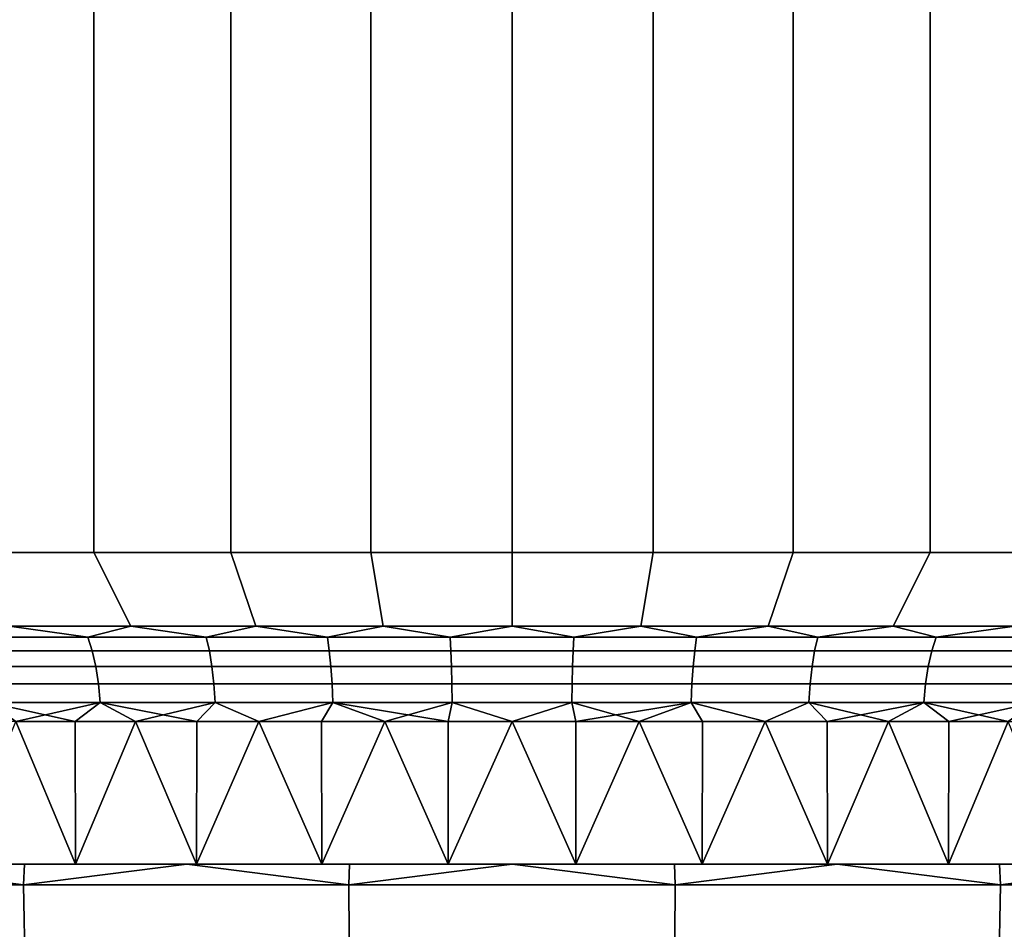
# Model space of a CAD drawing. Header units: metres. Extents: x -109 to 109, y -100 to 76.
# Tile 221 of 256: x -80.08 to -72.92, y 49.03 to 55.64. Entities that reach past the tile are written whole.
import ezdxf

# ---------------------------------------------------------------- set-up
doc = ezdxf.new("R2010")
doc.units = ezdxf.units.M
doc.layers.add('solid_21062310', color=7, linetype='CONTINUOUS')

msp = doc.modelspace()

# ---------------------------------------------------------------- linework, layer by layer
at = {"layer": 'solid_21062310'}
for points in [[(-79.541359, 74.337997, 10.026372), (-80.509575, 74.337997, 9.679945), (-80.50972, 51.766434, 9.679885), (-79.541672, 51.766434, 10.026277)], [(-79.541359, 74.337997, -10.026371), (-79.541672, 51.766434, -10.026277), (-80.50972, 51.766434, -9.679885), (-80.509575, 74.337997, -9.679944)], [(-78.543892, 74.337997, 10.276211), (-79.541359, 74.337997, 10.026372), (-79.541672, 51.766434, 10.026277), (-78.544243, 51.766434, 10.276141)], [(-78.5439, 74.337997, -10.27621), (-78.544243, 51.766434, -10.276141), (-79.541672, 51.766434, -10.026277), (-79.541359, 74.337997, -10.026371)], [(-77.526817, 74.337997, 10.427064), (-78.543892, 74.337997, 10.276211), (-78.544243, 51.766434, 10.276141), (-77.527077, 51.766434, 10.427037)], [(-77.526817, 74.337997, -10.427063), (-77.527077, 51.766434, -10.427037), (-78.544243, 51.766434, -10.276141), (-78.5439, 74.337997, -10.27621)], [(-76.5, 74.337997, 10.4775), (-77.526817, 74.337997, 10.427064), (-77.527077, 51.766434, 10.427037), (-76.5, 51.766434, 10.4775)], [(-77.526817, 74.337997, -10.427063), (-76.5, 74.337997, -10.4775), (-76.5, 51.766434, -10.4775), (-77.527077, 51.766434, -10.427037)], [(-75.473183, 74.337997, 10.427063), (-76.5, 74.337997, 10.4775), (-76.5, 51.766434, 10.4775), (-75.472923, 51.766434, 10.427037)], [(-76.5, 74.337997, -10.4775), (-75.473183, 74.337997, -10.427064), (-75.472923, 51.766434, -10.427037), (-76.5, 51.766434, -10.4775)], [(-75.473183, 74.337997, 10.427063), (-75.472923, 51.766434, 10.427037), (-74.455757, 51.766434, 10.276141), (-74.4561, 74.337997, 10.27621)], [(-75.473183, 74.337997, -10.427064), (-74.456108, 74.337997, -10.276211), (-74.455757, 51.766434, -10.276141), (-75.472923, 51.766434, -10.427037)], [(-74.456108, 74.337997, -10.276211), (-73.458641, 74.337997, -10.026372), (-73.458328, 51.766434, -10.026277), (-74.455757, 51.766434, -10.276141)], [(-74.4561, 74.337997, 10.27621), (-74.455757, 51.766434, 10.276141), (-73.458328, 51.766434, 10.026277), (-73.458641, 74.337997, 10.026371)], [(-73.458641, 74.337997, 10.026371), (-73.458328, 51.766434, 10.026277), (-72.49028, 51.766434, 9.679885), (-72.490425, 74.337997, 9.679944)], [(-73.458641, 74.337997, -10.026372), (-72.490425, 74.337997, -9.679945), (-72.49028, 51.766434, -9.679885), (-73.458328, 51.766434, -10.026277)], [(-80.50972, 51.766434, 9.679885), (-80.154625, 51.230942, 8.823051), (-79.272209, 51.230942, 9.138783), (-79.541672, 51.766434, 10.026277)], [(-80.50972, 51.766434, -9.679885), (-79.541672, 51.766434, -10.026277), (-79.272209, 51.230942, -9.138783), (-80.154625, 51.230942, -8.823051)], [(-79.541672, 51.766434, 10.026277), (-79.272209, 51.230942, 9.138783), (-78.363106, 51.230942, 9.366501), (-78.544243, 51.766434, 10.276141)], [(-79.541672, 51.766434, -10.026277), (-78.544243, 51.766434, -10.276141), (-78.363106, 51.230942, -9.3665), (-79.272209, 51.230942, -9.138783)], [(-78.544243, 51.766434, 10.276141), (-78.363106, 51.230942, 9.366501), (-77.436066, 51.230942, 9.504014), (-77.527077, 51.766434, 10.427037)], [(-78.544243, 51.766434, -10.276141), (-77.527077, 51.766434, -10.427037), (-77.436066, 51.230942, -9.504014), (-78.363106, 51.230942, -9.3665)], [(-76.5, 51.766434, 10.4775), (-77.527077, 51.766434, 10.427037), (-77.436066, 51.230942, 9.504014), (-76.5, 51.230942, 9.55)], [(-77.527077, 51.766434, -10.427037), (-76.5, 51.766434, -10.4775), (-76.5, 51.230942, -9.55), (-77.436066, 51.230942, -9.504014)], [(-75.472923, 51.766434, 10.427037), (-76.5, 51.766434, 10.4775), (-76.5, 51.230942, 9.55), (-75.563934, 51.230942, 9.504014)], [(-76.5, 51.766434, -10.4775), (-75.472923, 51.766434, -10.427037), (-75.563934, 51.230942, -9.504014), (-76.5, 51.230942, -9.55)], [(-74.455757, 51.766434, 10.276141), (-75.472923, 51.766434, 10.427037), (-75.563934, 51.230942, 9.504014), (-74.636894, 51.230942, 9.3665)], [(-74.455757, 51.766434, -10.276141), (-74.636894, 51.230942, -9.366501), (-75.563934, 51.230942, -9.504014), (-75.472923, 51.766434, -10.427037)], [(-73.458328, 51.766434, 10.026277), (-74.455757, 51.766434, 10.276141), (-74.636894, 51.230942, 9.3665), (-73.727791, 51.230942, 9.138783)], [(-73.458328, 51.766434, -10.026277), (-73.727791, 51.230942, -9.138783), (-74.636894, 51.230942, -9.366501), (-74.455757, 51.766434, -10.276141)], [(-72.49028, 51.766434, 9.679885), (-73.458328, 51.766434, 10.026277), (-73.727791, 51.230942, 9.138783), (-72.845375, 51.230942, 8.823051)], [(-72.49028, 51.766434, -9.679885), (-72.845375, 51.230942, -8.823051), (-73.727791, 51.230942, -9.138783), (-73.458328, 51.766434, -10.026277)], [(-80.419937, 51.151314, 8.583467), (-79.586281, 51.151314, 8.917214), (-80.154625, 51.230942, 8.823051)], [(-79.586281, 51.151314, -8.917214), (-80.419937, 51.151314, -8.583467), (-80.154625, 51.230942, -8.823051)], [(-79.586281, 51.151314, 8.917214), (-79.272209, 51.230942, 9.138783), (-80.154625, 51.230942, 8.823051)], [(-79.586281, 51.151314, -8.917214), (-80.154625, 51.230942, -8.823051), (-79.272209, 51.230942, -9.138783)], [(-79.586281, 51.151314, 8.917214), (-78.72467, 51.151314, 9.170206), (-79.272209, 51.230942, 9.138783)], [(-78.72467, 51.151314, -9.170206), (-79.586281, 51.151314, -8.917214), (-79.272209, 51.230942, -9.138783)], [(-78.72467, 51.151314, 9.170206), (-78.363106, 51.230942, 9.366501), (-79.272209, 51.230942, 9.138783)], [(-78.72467, 51.151314, -9.170206), (-79.272209, 51.230942, -9.138783), (-78.363106, 51.230942, -9.3665)], [(-78.72467, 51.151314, 9.170206), (-77.842911, 51.151314, 9.340151), (-78.363106, 51.230942, 9.366501)], [(-77.842911, 51.151314, -9.340151), (-78.72467, 51.151314, -9.170206), (-78.363106, 51.230942, -9.3665)], [(-77.842911, 51.151314, 9.340151), (-77.436066, 51.230942, 9.504014), (-78.363106, 51.230942, 9.366501)], [(-77.842911, 51.151314, -9.340151), (-78.363106, 51.230942, -9.3665), (-77.436066, 51.230942, -9.504014)], [(-77.842911, 51.151314, 9.340151), (-76.94899, 51.151314, 9.425509), (-77.436066, 51.230942, 9.504014)], [(-76.94899, 51.151314, -9.425509), (-77.842911, 51.151314, -9.340151), (-77.436066, 51.230942, -9.504014)], [(-76.94899, 51.151314, 9.425509), (-76.5, 51.230942, 9.55), (-77.436066, 51.230942, 9.504014)], [(-76.94899, 51.151314, -9.425509), (-77.436066, 51.230942, -9.504014), (-76.5, 51.230942, -9.55)], [(-76.94899, 51.151314, 9.425509), (-76.05101, 51.151314, 9.425509), (-76.5, 51.230942, 9.55)], [(-76.05101, 51.151314, -9.425509), (-76.94899, 51.151314, -9.425509), (-76.5, 51.230942, -9.55)], [(-76.05101, 51.151314, 9.425509), (-75.563934, 51.230942, 9.504014), (-76.5, 51.230942, 9.55)], [(-76.05101, 51.151314, -9.425509), (-76.5, 51.230942, -9.55), (-75.563934, 51.230942, -9.504014)], [(-76.05101, 51.151314, 9.425509), (-75.157089, 51.151314, 9.340151), (-75.563934, 51.230942, 9.504014)], [(-75.157089, 51.151314, -9.340151), (-76.05101, 51.151314, -9.425509), (-75.563934, 51.230942, -9.504014)], [(-75.157089, 51.151314, 9.340151), (-74.636894, 51.230942, 9.3665), (-75.563934, 51.230942, 9.504014)], [(-75.157089, 51.151314, -9.340151), (-75.563934, 51.230942, -9.504014), (-74.636894, 51.230942, -9.366501)], [(-75.157089, 51.151314, 9.340151), (-74.27533, 51.151314, 9.170206), (-74.636894, 51.230942, 9.3665)], [(-74.27533, 51.151314, -9.170206), (-75.157089, 51.151314, -9.340151), (-74.636894, 51.230942, -9.366501)], [(-74.27533, 51.151314, 9.170206), (-73.727791, 51.230942, 9.138783), (-74.636894, 51.230942, 9.3665)], [(-74.27533, 51.151314, -9.170206), (-74.636894, 51.230942, -9.366501), (-73.727791, 51.230942, -9.138783)], [(-74.27533, 51.151314, 9.170206), (-73.413719, 51.151314, 8.917214), (-73.727791, 51.230942, 9.138783)], [(-73.413719, 51.151314, -8.917214), (-74.27533, 51.151314, -9.170206), (-73.727791, 51.230942, -9.138783)], [(-73.413719, 51.151314, 8.917214), (-72.845375, 51.230942, 8.823051), (-73.727791, 51.230942, 9.138783)], [(-73.413719, 51.151314, -8.917214), (-73.727791, 51.230942, -9.138783), (-72.845375, 51.230942, -8.823051)], [(-73.413719, 51.151314, 8.917214), (-72.580063, 51.151314, 8.583467), (-72.845375, 51.230942, 8.823051)], [(-72.580063, 51.151314, -8.583467), (-73.413719, 51.151314, -8.917214), (-72.845375, 51.230942, -8.823051)], [(-80.378914, 51.05267, 8.493629), (-79.553978, 51.05267, 8.823882), (-79.586281, 51.151314, 8.917214), (-80.419937, 51.151314, 8.583467)], [(-79.553978, 51.05267, -8.823882), (-80.378914, 51.05267, -8.493629), (-80.419937, 51.151314, -8.583467), (-79.586281, 51.151314, -8.917214)], [(-79.553978, 51.05267, 8.823882), (-78.701385, 51.05267, 9.074226), (-78.72467, 51.151314, 9.170206), (-79.586281, 51.151314, 8.917214)], [(-78.701385, 51.05267, -9.074226), (-79.553978, 51.05267, -8.823882), (-79.586281, 51.151314, -8.917214), (-78.72467, 51.151314, -9.170206)], [(-78.701385, 51.05267, 9.074226), (-77.828857, 51.05267, 9.242393), (-77.842911, 51.151314, 9.340151), (-78.72467, 51.151314, 9.170206)], [(-77.828857, 51.05267, -9.242393), (-78.701385, 51.05267, -9.074226), (-78.72467, 51.151314, -9.170206), (-77.842911, 51.151314, -9.340151)], [(-77.828857, 51.05267, 9.242393), (-76.94429, 51.05267, 9.326858), (-76.94899, 51.151314, 9.425509), (-77.842911, 51.151314, 9.340151)], [(-76.94429, 51.05267, -9.326858), (-77.828857, 51.05267, -9.242393), (-77.842911, 51.151314, -9.340151), (-76.94899, 51.151314, -9.425509)], [(-76.94429, 51.05267, 9.326858), (-76.05571, 51.05267, 9.326858), (-76.05101, 51.151314, 9.425509), (-76.94899, 51.151314, 9.425509)], [(-76.05571, 51.05267, -9.326858), (-76.94429, 51.05267, -9.326858), (-76.94899, 51.151314, -9.425509), (-76.05101, 51.151314, -9.425509)], [(-76.05571, 51.05267, 9.326858), (-75.171143, 51.05267, 9.242393), (-75.157089, 51.151314, 9.340151), (-76.05101, 51.151314, 9.425509)], [(-75.171143, 51.05267, -9.242393), (-76.05571, 51.05267, -9.326858), (-76.05101, 51.151314, -9.425509), (-75.157089, 51.151314, -9.340151)], [(-75.171143, 51.05267, 9.242393), (-74.298615, 51.05267, 9.074226), (-74.27533, 51.151314, 9.170206), (-75.157089, 51.151314, 9.340151)], [(-74.298615, 51.05267, -9.074226), (-75.171143, 51.05267, -9.242393), (-75.157089, 51.151314, -9.340151), (-74.27533, 51.151314, -9.170206)], [(-74.298615, 51.05267, 9.074226), (-73.446022, 51.05267, 8.823882), (-73.413719, 51.151314, 8.917214), (-74.27533, 51.151314, 9.170206)], [(-73.446022, 51.05267, -8.823882), (-74.298615, 51.05267, -9.074226), (-74.27533, 51.151314, -9.170206), (-73.413719, 51.151314, -8.917214)], [(-73.446022, 51.05267, 8.823882), (-72.621086, 51.05267, 8.493629), (-72.580063, 51.151314, 8.583467), (-73.413719, 51.151314, 8.917214)], [(-72.621086, 51.05267, -8.493629), (-73.446022, 51.05267, -8.823882), (-73.413719, 51.151314, -8.917214), (-72.580063, 51.151314, -8.583467)], [(-80.345627, 50.938362, 8.420753), (-79.527771, 50.938362, 8.748175), (-79.553978, 51.05267, 8.823882), (-80.378914, 51.05267, 8.493629)], [(-79.527771, 50.938362, -8.748175), (-80.345627, 50.938362, -8.420753), (-80.378914, 51.05267, -8.493629), (-79.553978, 51.05267, -8.823882)], [(-79.527771, 50.938362, 8.748175), (-78.682495, 50.938362, 8.99637), (-78.701385, 51.05267, 9.074226), (-79.553978, 51.05267, 8.823882)], [(-78.682495, 50.938362, -8.99637), (-79.527771, 50.938362, -8.748175), (-79.553978, 51.05267, -8.823882), (-78.701385, 51.05267, -9.074226)], [(-78.682495, 50.938362, 8.99637), (-77.817451, 50.938362, 9.163094), (-77.828857, 51.05267, 9.242393), (-78.701385, 51.05267, 9.074226)], [(-77.817451, 50.938362, -9.163094), (-78.682495, 50.938362, -8.99637), (-78.701385, 51.05267, -9.074226), (-77.828857, 51.05267, -9.242393)], [(-77.817451, 50.938362, 9.163094), (-76.940483, 50.938362, 9.246834), (-76.94429, 51.05267, 9.326858), (-77.828857, 51.05267, 9.242393)], [(-76.940483, 50.938362, -9.246834), (-77.817451, 50.938362, -9.163094), (-77.828857, 51.05267, -9.242393), (-76.94429, 51.05267, -9.326858)], [(-76.940483, 50.938362, 9.246834), (-76.059517, 50.938362, 9.246834), (-76.05571, 51.05267, 9.326858), (-76.94429, 51.05267, 9.326858)], [(-76.059517, 50.938362, -9.246834), (-76.940483, 50.938362, -9.246834), (-76.94429, 51.05267, -9.326858), (-76.05571, 51.05267, -9.326858)], [(-76.059517, 50.938362, 9.246834), (-75.182549, 50.938362, 9.163094), (-75.171143, 51.05267, 9.242393), (-76.05571, 51.05267, 9.326858)], [(-75.182549, 50.938362, -9.163094), (-76.059517, 50.938362, -9.246834), (-76.05571, 51.05267, -9.326858), (-75.171143, 51.05267, -9.242393)], [(-75.182549, 50.938362, 9.163094), (-74.317505, 50.938362, 8.99637), (-74.298615, 51.05267, 9.074226), (-75.171143, 51.05267, 9.242393)], [(-74.317505, 50.938362, -8.99637), (-75.182549, 50.938362, -9.163094), (-75.171143, 51.05267, -9.242393), (-74.298615, 51.05267, -9.074226)], [(-74.317505, 50.938362, 8.99637), (-73.472229, 50.938362, 8.748175), (-73.446022, 51.05267, 8.823882), (-74.298615, 51.05267, 9.074226)], [(-73.472229, 50.938362, -8.748175), (-74.317505, 50.938362, -8.99637), (-74.298615, 51.05267, -9.074226), (-73.446022, 51.05267, -8.823882)], [(-73.472229, 50.938362, 8.748175), (-72.654373, 50.938362, 8.420753), (-72.621086, 51.05267, 8.493629), (-73.446022, 51.05267, 8.823882)], [(-72.654373, 50.938362, -8.420753), (-73.472229, 50.938362, -8.748175), (-73.446022, 51.05267, -8.823882), (-72.621086, 51.05267, -8.493629)], [(-80.321106, 50.811867, 8.367063), (-79.508469, 50.811867, 8.692395), (-79.527771, 50.938362, 8.748175), (-80.345627, 50.938362, 8.420753)], [(-79.508469, 50.811867, -8.692395), (-80.321106, 50.811867, -8.367063), (-80.345627, 50.938362, -8.420753), (-79.527771, 50.938362, -8.748175)], [(-79.508469, 50.811867, 8.692395), (-78.668579, 50.811867, 8.939008), (-78.682495, 50.938362, 8.99637), (-79.527771, 50.938362, 8.748175)], [(-78.668579, 50.811867, -8.939008), (-79.508469, 50.811867, -8.692395), (-79.527771, 50.938362, -8.748175), (-78.682495, 50.938362, -8.99637)], [(-78.668579, 50.811867, 8.939008), (-77.809052, 50.811867, 9.104669), (-77.817451, 50.938362, 9.163094), (-78.682495, 50.938362, 8.99637)], [(-77.809052, 50.811867, -9.104669), (-78.668579, 50.811867, -8.939008), (-78.682495, 50.938362, -8.99637), (-77.817451, 50.938362, -9.163094)], [(-77.809052, 50.811867, 9.104669), (-76.937675, 50.811867, 9.187875), (-76.940483, 50.938362, 9.246834), (-77.817451, 50.938362, 9.163094)], [(-76.937675, 50.811867, -9.187875), (-77.809052, 50.811867, -9.104669), (-77.817451, 50.938362, -9.163094), (-76.940483, 50.938362, -9.246834)], [(-76.937675, 50.811867, 9.187875), (-76.062325, 50.811867, 9.187875), (-76.059517, 50.938362, 9.246834), (-76.940483, 50.938362, 9.246834)], [(-76.062325, 50.811867, -9.187875), (-76.937675, 50.811867, -9.187875), (-76.940483, 50.938362, -9.246834), (-76.059517, 50.938362, -9.246834)], [(-76.062325, 50.811867, 9.187875), (-75.190948, 50.811867, 9.104669), (-75.182549, 50.938362, 9.163094), (-76.059517, 50.938362, 9.246834)], [(-75.190948, 50.811867, -9.104669), (-76.062325, 50.811867, -9.187875), (-76.059517, 50.938362, -9.246834), (-75.182549, 50.938362, -9.163094)], [(-75.190948, 50.811867, 9.104669), (-74.331421, 50.811867, 8.939008), (-74.317505, 50.938362, 8.99637), (-75.182549, 50.938362, 9.163094)], [(-74.331421, 50.811867, -8.939008), (-75.190948, 50.811867, -9.104669), (-75.182549, 50.938362, -9.163094), (-74.317505, 50.938362, -8.99637)], [(-74.331421, 50.811867, 8.939008), (-73.491531, 50.811867, 8.692395), (-73.472229, 50.938362, 8.748175), (-74.317505, 50.938362, 8.99637)], [(-73.491531, 50.811867, -8.692395), (-74.331421, 50.811867, -8.939008), (-74.317505, 50.938362, -8.99637), (-73.472229, 50.938362, -8.748175)], [(-73.491531, 50.811867, 8.692395), (-72.678894, 50.811867, 8.367063), (-72.654373, 50.938362, 8.420753), (-73.472229, 50.938362, 8.748175)], [(-72.678894, 50.811867, -8.367063), (-73.491531, 50.811867, -8.692395), (-73.472229, 50.938362, -8.748175), (-72.654373, 50.938362, -8.420753)], [(-80.306099, 50.67704, 8.334188), (-79.496651, 50.67704, 8.658243), (-79.508469, 50.811867, 8.692395), (-80.321106, 50.811867, 8.367063)], [(-79.496651, 50.67704, -8.658243), (-80.306099, 50.67704, -8.334188), (-80.321106, 50.811867, -8.367063), (-79.508469, 50.811867, -8.692395)], [(-79.496651, 50.67704, 8.658243), (-78.660057, 50.67704, 8.903887), (-78.668579, 50.811867, 8.939008), (-79.508469, 50.811867, 8.692395)], [(-78.660057, 50.67704, -8.903887), (-79.496651, 50.67704, -8.658243), (-79.508469, 50.811867, -8.692395), (-78.668579, 50.811867, -8.939008)], [(-78.660057, 50.67704, 8.903887), (-77.803909, 50.67704, 9.068896), (-77.809052, 50.811867, 9.104669), (-78.668579, 50.811867, 8.939008)], [(-77.803909, 50.67704, -9.068896), (-78.660057, 50.67704, -8.903887), (-78.668579, 50.811867, -8.939008), (-77.809052, 50.811867, -9.104669)], [(-77.803909, 50.67704, 9.068896), (-76.935951, 50.67704, 9.151776), (-76.937675, 50.811867, 9.187875), (-77.809052, 50.811867, 9.104669)], [(-76.935951, 50.67704, -9.151776), (-77.803909, 50.67704, -9.068896), (-77.809052, 50.811867, -9.104669), (-76.937675, 50.811867, -9.187875)], [(-76.935951, 50.67704, 9.151776), (-76.064049, 50.67704, 9.151776), (-76.062325, 50.811867, 9.187875), (-76.937675, 50.811867, 9.187875)], [(-76.064049, 50.67704, -9.151776), (-76.935951, 50.67704, -9.151776), (-76.937675, 50.811867, -9.187875), (-76.062325, 50.811867, -9.187875)], [(-76.064049, 50.67704, 9.151776), (-75.196091, 50.67704, 9.068896), (-75.190948, 50.811867, 9.104669), (-76.062325, 50.811867, 9.187875)], [(-75.196091, 50.67704, -9.068896), (-76.064049, 50.67704, -9.151776), (-76.062325, 50.811867, -9.187875), (-75.190948, 50.811867, -9.104669)], [(-75.196091, 50.67704, 9.068896), (-74.339943, 50.67704, 8.903887), (-74.331421, 50.811867, 8.939008), (-75.190948, 50.811867, 9.104669)], [(-74.339943, 50.67704, -8.903887), (-75.196091, 50.67704, -9.068896), (-75.190948, 50.811867, -9.104669), (-74.331421, 50.811867, -8.939008)], [(-74.339943, 50.67704, 8.903887), (-73.503349, 50.67704, 8.658243), (-73.491531, 50.811867, 8.692395), (-74.331421, 50.811867, 8.939008)], [(-73.503349, 50.67704, -8.658243), (-74.339943, 50.67704, -8.903887), (-74.331421, 50.811867, -8.939008), (-73.491531, 50.811867, -8.692395)], [(-73.503349, 50.67704, 8.658243), (-72.693901, 50.67704, 8.334188), (-72.678894, 50.811867, 8.367063), (-73.491531, 50.811867, 8.692395)], [(-72.693901, 50.67704, -8.334188), (-73.503349, 50.67704, -8.658243), (-73.491531, 50.811867, -8.692395), (-72.678894, 50.811867, -8.367063)], [(-80.306099, 50.67704, 8.334188), (-80.108353, 50.53812, 8.408464), (-79.677834, 50.53812, 8.580435)], [(-80.306099, 50.67704, 8.334188), (-79.677834, 50.53812, 8.580435), (-79.496651, 50.67704, 8.658243)], [(-79.496651, 50.67704, -8.658243), (-80.108353, 50.53812, -8.408465), (-80.306099, 50.67704, -8.334188)], [(-79.496651, 50.67704, -8.658243), (-79.677834, 50.53812, -8.580434), (-80.108353, 50.53812, -8.408465)], [(-79.496651, 50.67704, 8.658243), (-79.677834, 50.53812, 8.580435), (-79.239166, 50.53812, 8.730377)], [(-79.496651, 50.67704, -8.658243), (-79.239166, 50.53812, -8.730376), (-79.677834, 50.53812, -8.580434)], [(-79.496651, 50.67704, 8.658243), (-79.239166, 50.53812, 8.730377), (-78.793465, 50.53812, 8.857908)], [(-79.496651, 50.67704, 8.658243), (-78.793465, 50.53812, 8.857908), (-78.660057, 50.67704, 8.903887)], [(-78.660057, 50.67704, -8.903887), (-79.239166, 50.53812, -8.730376), (-79.496651, 50.67704, -8.658243)], [(-78.660057, 50.67704, -8.903887), (-78.793465, 50.53812, -8.857907), (-79.239166, 50.53812, -8.730376)], [(-78.660057, 50.67704, 8.903887), (-78.793465, 50.53812, 8.857908), (-78.341873, 50.53812, 8.9627)], [(-78.660057, 50.67704, -8.903887), (-78.341881, 50.53812, -8.9627), (-78.793465, 50.53812, -8.857907)], [(-77.803909, 50.67704, 9.068896), (-78.660057, 50.67704, 8.903887), (-78.341873, 50.53812, 8.9627), (-77.885559, 50.53812, 9.044486)], [(-77.803909, 50.67704, -9.068896), (-78.341881, 50.53812, -8.9627), (-78.660057, 50.67704, -8.903887)], [(-77.803909, 50.67704, -9.068896), (-77.885559, 50.53812, -9.044485), (-78.341881, 50.53812, -8.9627)], [(-77.803909, 50.67704, 9.068896), (-77.885559, 50.53812, 9.044486), (-77.42569, 50.53812, 9.103054)], [(-77.803909, 50.67704, -9.068896), (-77.42569, 50.53812, -9.103054), (-77.885559, 50.53812, -9.044485)], [(-77.803909, 50.67704, 9.068896), (-77.42569, 50.53812, 9.103054), (-76.96344, 50.53812, 9.138256)], [(-77.803909, 50.67704, 9.068896), (-76.96344, 50.53812, 9.138256), (-76.935951, 50.67704, 9.151776)], [(-76.935951, 50.67704, -9.151776), (-77.42569, 50.53812, -9.103054), (-77.803909, 50.67704, -9.068896)], [(-76.935951, 50.67704, -9.151776), (-76.96344, 50.53812, -9.138256), (-77.42569, 50.53812, -9.103054)], [(-76.935951, 50.67704, 9.151776), (-76.96344, 50.53812, 9.138256), (-76.5, 50.53812, 9.15)], [(-76.935951, 50.67704, -9.151776), (-76.5, 50.53812, -9.15), (-76.96344, 50.53812, -9.138256)], [(-76.935951, 50.67704, 9.151776), (-76.5, 50.53812, 9.15), (-76.064049, 50.67704, 9.151776)], [(-76.064049, 50.67704, -9.151776), (-76.5, 50.53812, -9.15), (-76.935951, 50.67704, -9.151776)], [(-76.064049, 50.67704, 9.151776), (-76.5, 50.53812, 9.15), (-76.03656, 50.53812, 9.138256)], [(-76.064049, 50.67704, -9.151776), (-76.03656, 50.53812, -9.138256), (-76.5, 50.53812, -9.15)], [(-76.064049, 50.67704, 9.151776), (-76.03656, 50.53812, 9.138256), (-75.57431, 50.53812, 9.103054)], [(-76.064049, 50.67704, 9.151776), (-75.57431, 50.53812, 9.103054), (-75.196091, 50.67704, 9.068896)], [(-75.196091, 50.67704, -9.068896), (-76.03656, 50.53812, -9.138256), (-76.064049, 50.67704, -9.151776)], [(-75.196091, 50.67704, -9.068896), (-75.57431, 50.53812, -9.103054), (-76.03656, 50.53812, -9.138256)], [(-75.196091, 50.67704, 9.068896), (-75.57431, 50.53812, 9.103054), (-75.114441, 50.53812, 9.044485)], [(-75.196091, 50.67704, -9.068896), (-75.114441, 50.53812, -9.044486), (-75.57431, 50.53812, -9.103054)], [(-75.196091, 50.67704, 9.068896), (-75.114441, 50.53812, 9.044485), (-74.658119, 50.53812, 8.9627)], [(-75.196091, 50.67704, 9.068896), (-74.658119, 50.53812, 8.9627), (-74.339943, 50.67704, 8.903887)], [(-75.196091, 50.67704, -9.068896), (-74.339943, 50.67704, -8.903887), (-74.658127, 50.53812, -8.9627), (-75.114441, 50.53812, -9.044486)], [(-74.339943, 50.67704, -8.903887), (-74.206535, 50.53812, -8.857908), (-74.658127, 50.53812, -8.9627)], [(-74.339943, 50.67704, 8.903887), (-74.658119, 50.53812, 8.9627), (-74.206535, 50.53812, 8.857907)], [(-74.339943, 50.67704, 8.903887), (-74.206535, 50.53812, 8.857907), (-73.760834, 50.53812, 8.730376)], [(-74.339943, 50.67704, 8.903887), (-73.760834, 50.53812, 8.730376), (-73.503349, 50.67704, 8.658243)], [(-73.503349, 50.67704, -8.658243), (-74.206535, 50.53812, -8.857908), (-74.339943, 50.67704, -8.903887)], [(-73.503349, 50.67704, -8.658243), (-73.760834, 50.53812, -8.730377), (-74.206535, 50.53812, -8.857908)], [(-73.503349, 50.67704, 8.658243), (-73.760834, 50.53812, 8.730376), (-73.322166, 50.53812, 8.580434)], [(-73.503349, 50.67704, -8.658243), (-73.322166, 50.53812, -8.580435), (-73.760834, 50.53812, -8.730377)], [(-73.503349, 50.67704, 8.658243), (-73.322166, 50.53812, 8.580434), (-72.891647, 50.53812, 8.408465)], [(-73.503349, 50.67704, 8.658243), (-72.891647, 50.53812, 8.408465), (-72.693901, 50.67704, 8.334188)], [(-72.693901, 50.67704, -8.334188), (-73.322166, 50.53812, -8.580435), (-73.503349, 50.67704, -8.658243)], [(-72.693901, 50.67704, -8.334188), (-72.891647, 50.53812, -8.408464), (-73.322166, 50.53812, -8.580435)], [(-80.108353, 50.53812, 8.408464), (-80.52961, 50.53812, 8.21491), (-80.530449, 49.5, 8.214149), (-79.676529, 49.5, 8.580749)], [(-80.108353, 50.53812, -8.408465), (-79.677834, 50.53812, -8.580434), (-79.676529, 49.5, -8.580749), (-80.530449, 49.5, -8.214149)], [(-79.677834, 50.53812, 8.580435), (-80.108353, 50.53812, 8.408464), (-79.676529, 49.5, 8.580749)], [(-79.239166, 50.53812, 8.730377), (-79.677834, 50.53812, 8.580435), (-79.676529, 49.5, 8.580749), (-78.794579, 49.5, 8.857331)], [(-79.677834, 50.53812, -8.580434), (-79.239166, 50.53812, -8.730376), (-79.676529, 49.5, -8.580749)], [(-79.239166, 50.53812, -8.730376), (-78.793465, 50.53812, -8.857907), (-78.794579, 49.5, -8.857331), (-79.676529, 49.5, -8.580749)], [(-78.793465, 50.53812, 8.857908), (-79.239166, 50.53812, 8.730377), (-78.794579, 49.5, 8.857331)], [(-78.341873, 50.53812, 8.9627), (-78.793465, 50.53812, 8.857908), (-78.794579, 49.5, 8.857331), (-77.884201, 49.5, 9.044491)], [(-78.341881, 50.53812, -8.9627), (-77.885559, 50.53812, -9.044485), (-77.884201, 49.5, -9.044491), (-78.794579, 49.5, -8.857331)], [(-78.793465, 50.53812, -8.857907), (-78.341881, 50.53812, -8.9627), (-78.794579, 49.5, -8.857331)], [(-77.885559, 50.53812, 9.044486), (-78.341873, 50.53812, 8.9627), (-77.884201, 49.5, 9.044491)], [(-77.42569, 50.53812, 9.103054), (-77.885559, 50.53812, 9.044486), (-77.884201, 49.5, 9.044491), (-76.964729, 49.5, 9.137949)], [(-77.885559, 50.53812, -9.044485), (-77.42569, 50.53812, -9.103054), (-77.884201, 49.5, -9.044491)], [(-77.42569, 50.53812, -9.103054), (-76.96344, 50.53812, -9.138256), (-76.964729, 49.5, -9.137949), (-77.884201, 49.5, -9.044491)], [(-76.96344, 50.53812, 9.138256), (-77.42569, 50.53812, 9.103054), (-76.964729, 49.5, 9.137949)], [(-76.5, 50.53812, 9.15), (-76.96344, 50.53812, 9.138256), (-76.964729, 49.5, 9.137949), (-76.035271, 49.5, 9.137949)], [(-76.5, 50.53812, -9.15), (-76.03656, 50.53812, -9.138256), (-76.035271, 49.5, -9.137949), (-76.964729, 49.5, -9.137949)], [(-76.96344, 50.53812, -9.138256), (-76.5, 50.53812, -9.15), (-76.964729, 49.5, -9.137949)], [(-76.03656, 50.53812, 9.138256), (-76.5, 50.53812, 9.15), (-76.035271, 49.5, 9.137949)], [(-75.57431, 50.53812, 9.103054), (-76.03656, 50.53812, 9.138256), (-76.035271, 49.5, 9.137949), (-75.115799, 49.5, 9.044491)], [(-76.03656, 50.53812, -9.138256), (-75.57431, 50.53812, -9.103054), (-76.035271, 49.5, -9.137949)], [(-75.57431, 50.53812, -9.103054), (-75.114441, 50.53812, -9.044486), (-75.115799, 49.5, -9.044491), (-76.035271, 49.5, -9.137949)], [(-75.114441, 50.53812, 9.044485), (-75.57431, 50.53812, 9.103054), (-75.115799, 49.5, 9.044491)], [(-74.658119, 50.53812, 8.9627), (-75.114441, 50.53812, 9.044485), (-75.115799, 49.5, 9.044491), (-74.205421, 49.5, 8.857331)], [(-74.658127, 50.53812, -8.9627), (-74.206535, 50.53812, -8.857908), (-74.205421, 49.5, -8.857331), (-75.115799, 49.5, -9.044491)], [(-75.114441, 50.53812, -9.044486), (-74.658127, 50.53812, -8.9627), (-75.115799, 49.5, -9.044491)], [(-74.206535, 50.53812, 8.857907), (-74.658119, 50.53812, 8.9627), (-74.205421, 49.5, 8.857331)], [(-73.760834, 50.53812, 8.730376), (-74.206535, 50.53812, 8.857907), (-74.205421, 49.5, 8.857331), (-73.323471, 49.5, 8.580749)], [(-74.206535, 50.53812, -8.857908), (-73.760834, 50.53812, -8.730377), (-74.205421, 49.5, -8.857331)], [(-73.760834, 50.53812, -8.730377), (-73.322166, 50.53812, -8.580435), (-73.323471, 49.5, -8.580749), (-74.205421, 49.5, -8.857331)], [(-73.322166, 50.53812, 8.580434), (-73.760834, 50.53812, 8.730376), (-73.323471, 49.5, 8.580749)], [(-72.891647, 50.53812, 8.408465), (-73.322166, 50.53812, 8.580434), (-73.323471, 49.5, 8.580749), (-72.469551, 49.5, 8.214149)], [(-72.891647, 50.53812, -8.408464), (-72.47039, 50.53812, -8.21491), (-72.469551, 49.5, -8.214149), (-73.323471, 49.5, -8.580749)], [(-73.322166, 50.53812, -8.580435), (-72.891647, 50.53812, -8.408464), (-73.323471, 49.5, -8.580749)], [(-107.070168, 49.5, -8.192769), (-80.530449, 49.5, -8.214149), (-79.676529, 49.5, -8.580749)], [(-107.070168, 49.5, -8.192769), (-79.676529, 49.5, -8.580749), (-78.794579, 49.5, -8.857331)], [(-107.070168, 49.5, -8.192769), (-78.794579, 49.5, -8.857331), (-77.884201, 49.5, -9.044491)], [(-106.742775, 49.5, -9.330058), (-107.070168, 49.5, -8.192769), (-77.884201, 49.5, -9.044491), (-76.964729, 49.5, -9.137949)], [(-106.742775, 49.5, 9.330058), (-76.035271, 49.5, 9.137949), (-76.964729, 49.5, 9.137949)], [(-46.257225, 49.5, 9.330058), (-76.035271, 49.5, 9.137949), (-106.742775, 49.5, 9.330058)], [(-106.742775, 49.5, 9.330058), (-76.964729, 49.5, 9.137949), (-77.884201, 49.5, 9.044491)], [(-106.742775, 49.5, 9.330058), (-77.884201, 49.5, 9.044491), (-78.794579, 49.5, 8.857331)], [(-106.742775, 49.5, 9.330058), (-78.794579, 49.5, 8.857331), (-79.676529, 49.5, 8.580749)], [(-106.742775, 49.5, 9.330058), (-79.676529, 49.5, 8.580749), (-80.530449, 49.5, 8.214149)], [(-106.742775, 49.5, -9.330058), (-76.964729, 49.5, -9.137949), (-46.257225, 49.5, -9.330058)], [(-106.373772, 49.5, -10.451293), (-106.742775, 49.5, -9.330058), (-46.257225, 49.5, -9.330058), (-46.626232, 49.5, -10.451293)], [(-46.626232, 49.5, 10.451293), (-46.257225, 49.5, 9.330058), (-106.742775, 49.5, 9.330058), (-106.373772, 49.5, 10.451293)], [(-105.961571, 49.5, -11.561517), (-106.373772, 49.5, -10.451293), (-46.626232, 49.5, -10.451293), (-47.038429, 49.5, -11.561517)], [(-47.038429, 49.5, 11.561517), (-46.626232, 49.5, 10.451293), (-106.373772, 49.5, 10.451293), (-105.961571, 49.5, 11.561517)], [(-105.507729, 49.5, -12.657188), (-105.961571, 49.5, -11.561517), (-47.038429, 49.5, -11.561517), (-47.492268, 49.5, -12.657188)], [(-47.492268, 49.5, 12.657188), (-47.038429, 49.5, 11.561517), (-105.961571, 49.5, 11.561517), (-105.507729, 49.5, 12.657188)], [(-105.014153, 49.5, -13.733713), (-105.507729, 49.5, -12.657188), (-47.492268, 49.5, -12.657188), (-47.985847, 49.5, -13.733713)], [(-47.985847, 49.5, 13.733713), (-47.492268, 49.5, 12.657188), (-105.507729, 49.5, 12.657188), (-105.014153, 49.5, 13.733713)], [(-104.482231, 49.5, -14.787492), (-105.014153, 49.5, -13.733713), (-47.985847, 49.5, -13.733713), (-48.517765, 49.5, -14.787492)], [(-48.517765, 49.5, 14.787492), (-47.985847, 49.5, 13.733713), (-105.014153, 49.5, 13.733713), (-104.482231, 49.5, 14.787492)], [(-103.909523, 49.5, -15.823219), (-104.482231, 49.5, -14.787492), (-48.517765, 49.5, -14.787492), (-49.090477, 49.5, -15.823219)], [(-49.090477, 49.5, 15.823219), (-48.517765, 49.5, 14.787492), (-104.482231, 49.5, 14.787492), (-103.909523, 49.5, 15.823219)], [(-103.297447, 49.5, -16.838882), (-103.909523, 49.5, -15.823219), (-49.090477, 49.5, -15.823219), (-49.702553, 49.5, -16.838882)], [(-49.702553, 49.5, 16.838882), (-49.090477, 49.5, 15.823219), (-103.909523, 49.5, 15.823219), (-103.297447, 49.5, 16.838882)], [(-102.648605, 49.5, -17.830261), (-103.297447, 49.5, -16.838882), (-49.702553, 49.5, -16.838882), (-50.351395, 49.5, -17.830261)], [(-50.351395, 49.5, 17.830261), (-49.702553, 49.5, 16.838882), (-103.297447, 49.5, 16.838882), (-102.648605, 49.5, 17.830261)], [(-101.965416, 49.5, -18.793356), (-102.648605, 49.5, -17.830261), (-50.351395, 49.5, -17.830261), (-51.03458, 49.5, -18.793356)], [(-51.03458, 49.5, 18.793356), (-50.351395, 49.5, 17.830261), (-102.648605, 49.5, 17.830261), (-101.965416, 49.5, 18.793356)], [(-101.245308, 49.5, -19.731445), (-101.965416, 49.5, -18.793356), (-51.03458, 49.5, -18.793356), (-51.754696, 49.5, -19.731445)], [(-51.754696, 49.5, 19.731445), (-51.03458, 49.5, 18.793356), (-101.965416, 49.5, 18.793356), (-101.245308, 49.5, 19.731445)], [(-100.488815, 49.5, -20.64431), (-101.245308, 49.5, -19.731445), (-51.754696, 49.5, -19.731445), (-52.511185, 49.5, -20.64431)], [(-52.511185, 49.5, 20.64431), (-51.754696, 49.5, 19.731445), (-101.245308, 49.5, 19.731445), (-100.488815, 49.5, 20.64431)], [(-100.488815, 49.5, -20.64431), (-52.511185, 49.5, -20.64431), (-53.30085, 49.5, -21.5282)], [(-100.488815, 49.5, -20.64431), (-53.30085, 49.5, -21.5282), (-99.69915, 49.5, -21.5282)], [(-52.511185, 49.5, 20.64431), (-100.488815, 49.5, 20.64431), (-99.69915, 49.5, 21.5282)], [(-99.69915, 49.5, -21.5282), (-53.30085, 49.5, -21.5282), (-54.120483, 49.5, -22.379364)], [(-99.69915, 49.5, -21.5282), (-54.120483, 49.5, -22.379364), (-98.879517, 49.5, -22.379364)], [(-53.30085, 49.5, 21.5282), (-99.69915, 49.5, 21.5282), (-98.879517, 49.5, 22.379364)], [(-52.511185, 49.5, 20.64431), (-99.69915, 49.5, 21.5282), (-53.30085, 49.5, 21.5282)], [(-98.879517, 49.5, -22.379364), (-54.120483, 49.5, -22.379364), (-54.971684, 49.5, -23.199028)], [(-98.879517, 49.5, -22.379364), (-54.971684, 49.5, -23.199028), (-98.028313, 49.5, -23.199028)], [(-54.120483, 49.5, 22.379364), (-98.879517, 49.5, 22.379364), (-98.028313, 49.5, 23.199028)], [(-53.30085, 49.5, 21.5282), (-98.879517, 49.5, 22.379364), (-54.120483, 49.5, 22.379364)], [(-98.028313, 49.5, -23.199028), (-54.971684, 49.5, -23.199028), (-55.855648, 49.5, -23.988758)], [(-98.028313, 49.5, -23.199028), (-55.855648, 49.5, -23.988758), (-97.144348, 49.5, -23.988758)], [(-54.971684, 49.5, 23.199028), (-98.028313, 49.5, 23.199028), (-97.144348, 49.5, 23.988758)], [(-54.120483, 49.5, 22.379364), (-98.028313, 49.5, 23.199028), (-54.971684, 49.5, 23.199028)], [(-97.144348, 49.5, -23.988758), (-55.855648, 49.5, -23.988758), (-56.7686, 49.5, -24.745325)], [(-97.144348, 49.5, -23.988758), (-56.7686, 49.5, -24.745325), (-96.2314, 49.5, -24.745325)], [(-55.855648, 49.5, 23.988758), (-97.144348, 49.5, 23.988758), (-96.2314, 49.5, 24.745325)], [(-54.971684, 49.5, 23.199028), (-97.144348, 49.5, 23.988758), (-55.855648, 49.5, 23.988758)], [(-96.2314, 49.5, -24.745325), (-56.7686, 49.5, -24.745325), (-57.706749, 49.5, -25.465494)], [(-96.2314, 49.5, -24.745325), (-57.706749, 49.5, -25.465494), (-95.293251, 49.5, -25.465494)], [(-56.7686, 49.5, 24.745325), (-96.2314, 49.5, 24.745325), (-95.293251, 49.5, 25.465494)], [(-55.855648, 49.5, 23.988758), (-96.2314, 49.5, 24.745325), (-56.7686, 49.5, 24.745325)], [(-95.293251, 49.5, -25.465494), (-57.706749, 49.5, -25.465494), (-58.669865, 49.5, -26.148695)], [(-95.293251, 49.5, -25.465494), (-58.669865, 49.5, -26.148695), (-94.330139, 49.5, -26.148695)], [(-57.706749, 49.5, 25.465494), (-95.293251, 49.5, 25.465494), (-94.330139, 49.5, 26.148695)], [(-56.7686, 49.5, 24.745325), (-95.293251, 49.5, 25.465494), (-57.706749, 49.5, 25.465494)], [(-94.330139, 49.5, -26.148695), (-58.669865, 49.5, -26.148695), (-59.661243, 49.5, -26.797531)], [(-94.330139, 49.5, -26.148695), (-59.661243, 49.5, -26.797531), (-93.33876, 49.5, -26.797531)], [(-58.669865, 49.5, 26.148695), (-94.330139, 49.5, 26.148695), (-93.33876, 49.5, 26.797531)], [(-57.706749, 49.5, 25.465494), (-94.330139, 49.5, 26.148695), (-58.669865, 49.5, 26.148695)], [(-93.33876, 49.5, -26.797531), (-59.661243, 49.5, -26.797531), (-60.676891, 49.5, -27.409586)], [(-93.33876, 49.5, -26.797531), (-60.676891, 49.5, -27.409586), (-92.323112, 49.5, -27.409586)], [(-59.661243, 49.5, 26.797531), (-93.33876, 49.5, 26.797531), (-92.323112, 49.5, 27.409586)], [(-58.669865, 49.5, 26.148695), (-93.33876, 49.5, 26.797531), (-59.661243, 49.5, 26.797531)], [(-92.323112, 49.5, -27.409586), (-60.676891, 49.5, -27.409586), (-61.712589, 49.5, -27.982277)], [(-92.323112, 49.5, -27.409586), (-61.712589, 49.5, -27.982277), (-91.287407, 49.5, -27.982277)], [(-60.676891, 49.5, 27.409586), (-92.323112, 49.5, 27.409586), (-91.287407, 49.5, 27.982277)], [(-59.661243, 49.5, 26.797531), (-92.323112, 49.5, 27.409586), (-60.676891, 49.5, 27.409586)], [(-91.287407, 49.5, -27.982277), (-61.712589, 49.5, -27.982277), (-62.766323, 49.5, -28.514174)], [(-91.287407, 49.5, -27.982277), (-62.766323, 49.5, -28.514174), (-90.233673, 49.5, -28.514174)], [(-61.712589, 49.5, 27.982277), (-91.287407, 49.5, 27.982277), (-90.233673, 49.5, 28.514174)], [(-60.676891, 49.5, 27.409586), (-91.287407, 49.5, 27.982277), (-61.712589, 49.5, 27.982277)], [(-90.233673, 49.5, -28.514174), (-62.766323, 49.5, -28.514174), (-63.842766, 49.5, -29.007725)], [(-90.233673, 49.5, -28.514174), (-63.842766, 49.5, -29.007725), (-89.157234, 49.5, -29.007725)], [(-62.766323, 49.5, 28.514174), (-90.233673, 49.5, 28.514174), (-89.157234, 49.5, 29.007725)], [(-61.712589, 49.5, 27.982277), (-90.233673, 49.5, 28.514174), (-62.766323, 49.5, 28.514174)], [(-89.157234, 49.5, -29.007725), (-63.842766, 49.5, -29.007725), (-64.938354, 49.5, -29.461535)], [(-89.157234, 49.5, -29.007725), (-64.938354, 49.5, -29.461535), (-88.061646, 49.5, -29.461535)], [(-63.842766, 49.5, 29.007725), (-89.157234, 49.5, 29.007725), (-88.061646, 49.5, 29.461535)], [(-62.766323, 49.5, 28.514174), (-89.157234, 49.5, 29.007725), (-63.842766, 49.5, 29.007725)], [(-88.061646, 49.5, -29.461535), (-64.938354, 49.5, -29.461535), (-66.048515, 49.5, -29.873711)], [(-88.061646, 49.5, -29.461535), (-66.048515, 49.5, -29.873711), (-86.951485, 49.5, -29.873711)], [(-64.938354, 49.5, 29.461535), (-88.061646, 49.5, 29.461535), (-86.951485, 49.5, 29.873711)], [(-63.842766, 49.5, 29.007725), (-88.061646, 49.5, 29.461535), (-64.938354, 49.5, 29.461535)], [(-86.951485, 49.5, -29.873711), (-66.048515, 49.5, -29.873711), (-67.169762, 49.5, -30.242714)], [(-86.951485, 49.5, -29.873711), (-67.169762, 49.5, -30.242714), (-85.830238, 49.5, -30.242714)], [(-66.048515, 49.5, 29.873711), (-86.951485, 49.5, 29.873711), (-85.830238, 49.5, 30.242714)], [(-64.938354, 49.5, 29.461535), (-86.951485, 49.5, 29.873711), (-66.048515, 49.5, 29.873711)], [(-85.830238, 49.5, -30.242714), (-67.169762, 49.5, -30.242714), (-68.307137, 49.5, -30.570126)], [(-85.830238, 49.5, -30.242714), (-68.307137, 49.5, -30.570126), (-84.692863, 49.5, -30.570126)], [(-67.169762, 49.5, 30.242714), (-85.830238, 49.5, 30.242714), (-84.692863, 49.5, 30.570126)], [(-66.048515, 49.5, 29.873711), (-85.830238, 49.5, 30.242714), (-67.169762, 49.5, 30.242714)], [(-84.692863, 49.5, -30.570126), (-68.307137, 49.5, -30.570126), (-69.458176, 49.5, -30.855526)], [(-84.692863, 49.5, -30.570126), (-69.458176, 49.5, -30.855526), (-83.541824, 49.5, -30.855526)], [(-68.307137, 49.5, 30.570126), (-84.692863, 49.5, 30.570126), (-83.541824, 49.5, 30.855526)], [(-67.169762, 49.5, 30.242714), (-84.692863, 49.5, 30.570126), (-68.307137, 49.5, 30.570126)], [(-83.541824, 49.5, -30.855526), (-69.458176, 49.5, -30.855526), (-70.61805, 49.5, -31.097754)], [(-83.541824, 49.5, -30.855526), (-70.61805, 49.5, -31.097754), (-82.38195, 49.5, -31.097754)], [(-69.458176, 49.5, 30.855526), (-83.541824, 49.5, 30.855526), (-82.38195, 49.5, 31.097754)], [(-68.307137, 49.5, 30.570126), (-83.541824, 49.5, 30.855526), (-69.458176, 49.5, 30.855526)], [(-80.054466, 49.349998, -32.305042), (-82.403114, 49.349998, -31.9594), (-81.217812, 49.5, -31.295689), (-80.04525, 49.5, -31.44982)], [(-81.217812, 49.5, 31.295689), (-82.403114, 49.349998, 31.9594), (-80.054466, 49.349998, 32.305042)], [(-82.38195, 49.5, -31.097754), (-70.61805, 49.5, -31.097754), (-71.782188, 49.5, -31.295689)], [(-82.38195, 49.5, -31.097754), (-71.782188, 49.5, -31.295689), (-81.217812, 49.5, -31.295689)], [(-70.61805, 49.5, 31.097754), (-82.38195, 49.5, 31.097754), (-81.217812, 49.5, 31.295689)], [(-69.458176, 49.5, 30.855526), (-82.38195, 49.5, 31.097754), (-70.61805, 49.5, 31.097754)], [(-81.217812, 49.5, -31.295689), (-71.782188, 49.5, -31.295689), (-72.95475, 49.5, -31.44982)], [(-81.217812, 49.5, -31.295689), (-72.95475, 49.5, -31.44982), (-80.04525, 49.5, -31.44982)], [(-80.04525, 49.5, 31.44982), (-81.217812, 49.5, 31.295689), (-80.054466, 49.349998, 32.305042)], [(-71.782188, 49.5, 31.295689), (-81.217812, 49.5, 31.295689), (-80.04525, 49.5, 31.44982)], [(-70.61805, 49.5, 31.097754), (-81.217812, 49.5, 31.295689), (-71.782188, 49.5, 31.295689)], [(-77.686935, 49.349998, -32.478317), (-80.054466, 49.349998, -32.305042), (-78.864815, 49.5, -31.56039), (-77.681419, 49.5, -31.627014)], [(-80.054466, 49.349998, -32.305042), (-80.04525, 49.5, -31.44982), (-78.864815, 49.5, -31.56039)], [(-78.864815, 49.5, 31.56039), (-80.054466, 49.349998, 32.305042), (-77.686935, 49.349998, 32.478317)], [(-78.864815, 49.5, 31.56039), (-80.04525, 49.5, 31.44982), (-80.054466, 49.349998, 32.305042)], [(-80.04525, 49.5, -31.44982), (-72.95475, 49.5, -31.44982), (-74.135185, 49.5, -31.56039)], [(-80.04525, 49.5, -31.44982), (-74.135185, 49.5, -31.56039), (-78.864815, 49.5, -31.56039)], [(-72.95475, 49.5, 31.44982), (-80.04525, 49.5, 31.44982), (-78.864815, 49.5, 31.56039)], [(-71.782188, 49.5, 31.295689), (-80.04525, 49.5, 31.44982), (-72.95475, 49.5, 31.44982)], [(-78.864815, 49.5, -31.56039), (-74.135185, 49.5, -31.56039), (-75.318581, 49.5, -31.627014)], [(-78.864815, 49.5, -31.56039), (-75.318581, 49.5, -31.627014), (-77.681419, 49.5, -31.627014)], [(-77.681419, 49.5, 31.627014), (-78.864815, 49.5, 31.56039), (-77.686935, 49.349998, 32.478317)], [(-74.135185, 49.5, 31.56039), (-78.864815, 49.5, 31.56039), (-77.681419, 49.5, 31.627014)], [(-72.95475, 49.5, 31.44982), (-78.864815, 49.5, 31.56039), (-74.135185, 49.5, 31.56039)], [(-77.686935, 49.349998, -32.478317), (-77.681419, 49.5, -31.627014), (-76.5, 49.5, -31.649307)], [(-75.313065, 49.349998, -32.478317), (-77.686935, 49.349998, -32.478317), (-76.5, 49.5, -31.649307)], [(-76.5, 49.5, 31.649307), (-77.686935, 49.349998, 32.478317), (-75.313065, 49.349998, 32.478317)], [(-76.5, 49.5, 31.649307), (-77.681419, 49.5, 31.627014), (-77.686935, 49.349998, 32.478317)], [(-77.681419, 49.5, -31.627014), (-75.318581, 49.5, -31.627014), (-76.5, 49.5, -31.649307)], [(-75.318581, 49.5, 31.627014), (-77.681419, 49.5, 31.627014), (-76.5, 49.5, 31.649307)], [(-74.135185, 49.5, 31.56039), (-77.681419, 49.5, 31.627014), (-75.318581, 49.5, 31.627014)], [(-46.257225, 49.5, -9.330058), (-76.964729, 49.5, -9.137949), (-76.035271, 49.5, -9.137949)], [(-75.313065, 49.349998, -32.478317), (-76.5, 49.5, -31.649307), (-75.318581, 49.5, -31.627014)], [(-75.318581, 49.5, 31.627014), (-76.5, 49.5, 31.649307), (-75.313065, 49.349998, 32.478317)], [(-46.257225, 49.5, 9.330058), (-45.929832, 49.5, 8.192769), (-75.115799, 49.5, 9.044491), (-76.035271, 49.5, 9.137949)], [(-46.257225, 49.5, -9.330058), (-76.035271, 49.5, -9.137949), (-75.115799, 49.5, -9.044491)], [(-75.313065, 49.349998, -32.478317), (-75.318581, 49.5, -31.627014), (-74.135185, 49.5, -31.56039)], [(-74.135185, 49.5, 31.56039), (-75.318581, 49.5, 31.627014), (-75.313065, 49.349998, 32.478317), (-72.945534, 49.349998, 32.305042)], [(-72.945534, 49.349998, -32.305042), (-75.313065, 49.349998, -32.478317), (-74.135185, 49.5, -31.56039)], [(-45.929832, 49.5, 8.192769), (-74.205421, 49.5, 8.857331), (-75.115799, 49.5, 9.044491)], [(-46.257225, 49.5, -9.330058), (-75.115799, 49.5, -9.044491), (-74.205421, 49.5, -8.857331)], [(-45.929832, 49.5, 8.192769), (-73.323471, 49.5, 8.580749), (-74.205421, 49.5, 8.857331)], [(-46.257225, 49.5, -9.330058), (-74.205421, 49.5, -8.857331), (-73.323471, 49.5, -8.580749)], [(-72.945534, 49.349998, -32.305042), (-74.135185, 49.5, -31.56039), (-72.95475, 49.5, -31.44982)], [(-72.95475, 49.5, 31.44982), (-74.135185, 49.5, 31.56039), (-72.945534, 49.349998, 32.305042)], [(-45.929832, 49.5, 8.192769), (-72.469551, 49.5, 8.214149), (-73.323471, 49.5, 8.580749)], [(-46.257225, 49.5, -9.330058), (-73.323471, 49.5, -8.580749), (-72.469551, 49.5, -8.214149)], [(-72.945534, 49.349998, -32.305042), (-72.95475, 49.5, -31.44982), (-71.782188, 49.5, -31.295689)], [(-71.782188, 49.5, 31.295689), (-72.95475, 49.5, 31.44982), (-72.945534, 49.349998, 32.305042), (-70.596886, 49.349998, 31.9594)], [(-70.596886, 49.349998, -31.9594), (-72.945534, 49.349998, -32.305042), (-71.782188, 49.5, -31.295689)], [(-79.981033, 45.537159, -31.636759), (-82.281082, 45.537159, -31.298262), (-82.403114, 49.349998, -31.9594), (-80.054466, 49.349998, -32.305042)], [(-82.281082, 45.537159, 31.298262), (-79.981033, 45.537159, 31.636759), (-80.054466, 49.349998, 32.305042), (-82.403114, 49.349998, 31.9594)], [(-77.662415, 45.537159, -31.806459), (-79.981033, 45.537159, -31.636759), (-80.054466, 49.349998, -32.305042), (-77.686935, 49.349998, -32.478317)], [(-79.981033, 45.537159, 31.636759), (-77.662415, 45.537159, 31.806459), (-77.686935, 49.349998, 32.478317), (-80.054466, 49.349998, 32.305042)], [(-75.337585, 45.537159, -31.806459), (-77.662415, 45.537159, -31.806459), (-77.686935, 49.349998, -32.478317), (-75.313065, 49.349998, -32.478317)], [(-77.662415, 45.537159, 31.806459), (-75.337585, 45.537159, 31.806459), (-75.313065, 49.349998, 32.478317), (-77.686935, 49.349998, 32.478317)], [(-73.018967, 45.537159, -31.636759), (-75.337585, 45.537159, -31.806459), (-75.313065, 49.349998, -32.478317), (-72.945534, 49.349998, -32.305042)], [(-75.337585, 45.537159, 31.806459), (-73.018967, 45.537159, 31.636759), (-72.945534, 49.349998, 32.305042), (-75.313065, 49.349998, 32.478317)], [(-70.718918, 45.537159, -31.298262), (-73.018967, 45.537159, -31.636759), (-72.945534, 49.349998, -32.305042), (-70.596886, 49.349998, -31.9594)], [(-73.018967, 45.537159, 31.636759), (-70.718918, 45.537159, 31.298262), (-70.596886, 49.349998, 31.9594), (-72.945534, 49.349998, 32.305042)]]:
    msp.add_3dface(points, dxfattribs=at)

doc.saveas('drawing.dxf')
